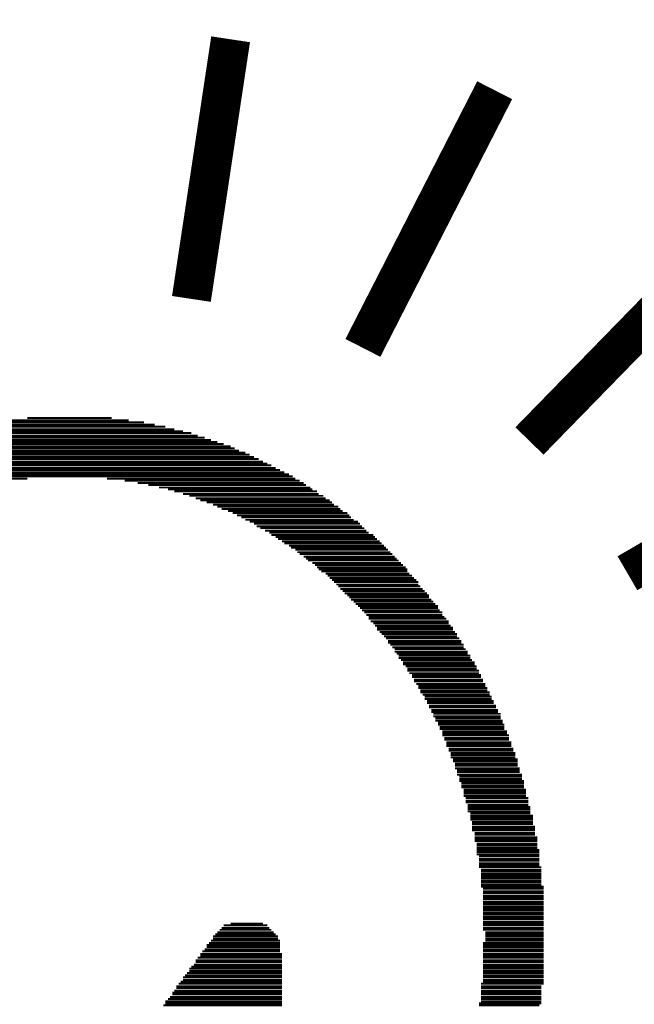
# Model space of a CAD drawing. Extents: x -1.3 to 24.2, y -3.9 to 39.2.
# Tile 12 of 34: x 11 to 14.2, y 13.7 to 18.8. Entities that reach past the tile are written whole.
import ezdxf

# ---------------------------------------------------------------- set-up
doc = ezdxf.new("R2010")
doc.units = 0
doc.layers.add('LIGHT_5_CLICK_V100_GTO', color=14, linetype='CONTINUOUS')

msp = doc.modelspace()

# ---------------------------------------------------------------- linework, layer by layer
at = {"layer": 'LIGHT_5_CLICK_V100_GTO'}
for points, const_width in [([(11.9126, 17.399), (12.1158, 18.7452)], 0.2032), ([(12.8016, 17.145), (13.48486, 18.48104)], 0.2032), ([(13.6652, 16.6624), (14.7701, 17.79524)], 0.2032), ([(14.1732, 15.9766), (15.5702, 16.7894)], 0.2032), ([(10.83818, 16.74622), (11.7221, 16.74622)], 0.01016), ([(10.89406, 16.75892), (11.66622, 16.75892)], 0.01016), ([(10.9728, 16.76908), (11.58748, 16.76908)], 0.01016), ([(11.0617, 16.78178), (11.49858, 16.78178)], 0.01016), ([(10.61466, 16.69034), (11.94562, 16.69034)], 0.01016), ([(10.64768, 16.70304), (11.9126, 16.70304)], 0.01016), ([(10.6934, 16.7132), (11.86942, 16.7132)], 0.01016), ([(10.73658, 16.72336), (11.8237, 16.72336)], 0.01016), ([(10.7823, 16.73606), (11.77798, 16.73606)], 0.01016), ([(10.48004, 16.64716), (12.08024, 16.64716)], 0.01016), ([(10.51306, 16.65732), (12.04722, 16.65732)], 0.01016), ([(10.54862, 16.66748), (12.0142, 16.66748)], 0.01016), ([(10.58164, 16.68018), (11.98118, 16.68018)], 0.01016), ([(10.34542, 16.59128), (12.21486, 16.59128)], 0.01016), ([(10.36828, 16.60144), (12.192, 16.60144)], 0.01016), ([(10.4013, 16.6116), (12.15898, 16.6116)], 0.01016), ([(10.42416, 16.6243), (12.13612, 16.6243)], 0.01016), ([(10.45718, 16.63446), (12.1158, 16.63446)], 0.01016), ([(10.25652, 16.54556), (12.3063, 16.54556)], 0.01016), ([(10.27938, 16.55572), (12.28344, 16.55572)], 0.01016), ([(10.30224, 16.56842), (12.26058, 16.56842)], 0.01016), ([(10.32256, 16.57858), (12.23772, 16.57858)], 0.01016), ([(10.14476, 16.48968), (12.41806, 16.48968)], 0.01016), ([(10.16762, 16.49984), (12.3952, 16.49984)], 0.01016), ([(10.18794, 16.51254), (12.37234, 16.51254)], 0.01016), ([(10.2108, 16.5227), (12.34948, 16.5227)], 0.01016), ([(10.23366, 16.5354), (12.32662, 16.5354)], 0.01016), ([(10.11174, 16.46682), (11.0617, 16.46682)], 0.01016), ([(10.13206, 16.47952), (12.43838, 16.47952)], 0.01016), ([(11.47572, 16.46682), (12.45108, 16.46682)], 0.01016), ([(11.56716, 16.45666), (12.47394, 16.45666)], 0.01016), ([(11.6332, 16.44396), (12.49426, 16.44396)], 0.01016), ([(11.68908, 16.4338), (12.50696, 16.4338)], 0.01016), ([(11.74496, 16.4211), (12.52982, 16.4211)], 0.01016), ([(11.79068, 16.41094), (12.53998, 16.41094)], 0.01016), ([(11.8237, 16.40078), (12.56284, 16.40078)], 0.01016), ([(11.86942, 16.38808), (12.573, 16.38808)], 0.01016), ([(11.90244, 16.37792), (12.59586, 16.37792)], 0.01016), ([(11.93546, 16.36522), (12.60856, 16.36522)], 0.01016), ([(11.95832, 16.35506), (12.62888, 16.35506)], 0.01016), ([(11.99134, 16.3449), (12.64158, 16.3449)], 0.01016), ([(12.02436, 16.3322), (12.65174, 16.3322)], 0.01016), ([(12.04722, 16.32204), (12.6746, 16.32204)], 0.01016), ([(12.07008, 16.30934), (12.68476, 16.30934)], 0.01016), ([(12.1031, 16.29918), (12.69746, 16.29918)], 0.01016), ([(12.12596, 16.28902), (12.72032, 16.28902)], 0.01016), ([(12.14882, 16.27632), (12.73048, 16.27632)], 0.01016), ([(12.17168, 16.26616), (12.74064, 16.26616)], 0.01016), ([(12.192, 16.25346), (12.75334, 16.25346)], 0.01016), ([(12.21486, 16.2433), (12.7762, 16.2433)], 0.01016), ([(12.23772, 16.23314), (12.78636, 16.23314)], 0.01016), ([(12.25042, 16.22044), (12.79652, 16.22044)], 0.01016), ([(12.27074, 16.21028), (12.80922, 16.21028)], 0.01016), ([(12.2936, 16.19758), (12.81938, 16.19758)], 0.01016), ([(12.31646, 16.18742), (12.83208, 16.18742)], 0.01016), ([(12.32662, 16.17472), (12.85494, 16.17472)], 0.01016), ([(12.34948, 16.16456), (12.8651, 16.16456)], 0.01016), ([(12.36218, 16.1544), (12.87526, 16.1544)], 0.01016), ([(12.3825, 16.1417), (12.88796, 16.1417)], 0.01016), ([(12.3952, 16.13154), (12.89812, 16.13154)], 0.01016), ([(12.41806, 16.11884), (12.91082, 16.11884)], 0.01016), ([(12.42822, 16.10868), (12.92098, 16.10868)], 0.01016), ([(12.45108, 16.09852), (12.93114, 16.09852)], 0.01016), ([(12.46124, 16.08582), (12.94384, 16.08582)], 0.01016), ([(12.47394, 16.07566), (12.954, 16.07566)], 0.01016), ([(12.49426, 16.06296), (12.9667, 16.06296)], 0.01016), ([(12.50696, 16.0528), (12.97686, 16.0528)], 0.01016), ([(12.51712, 16.04264), (12.98702, 16.04264)], 0.01016), ([(12.53998, 16.02994), (12.99972, 16.02994)], 0.01016), ([(12.55268, 16.01978), (13.00988, 16.01978)], 0.01016), ([(12.56284, 16.00708), (13.02258, 16.00708)], 0.01016), ([(12.573, 15.99692), (13.03274, 15.99692)], 0.01016), ([(12.5857, 15.98676), (13.03274, 15.98676)], 0.01016), ([(12.60856, 15.97406), (13.0429, 15.97406)], 0.01016), ([(12.61872, 15.9639), (13.0556, 15.9639)], 0.01016), ([(12.62888, 15.9512), (13.06576, 15.9512)], 0.01016), ([(12.64158, 15.94104), (13.07846, 15.94104)], 0.01016), ([(12.65174, 15.93088), (13.08862, 15.93088)], 0.01016), ([(12.66444, 15.91818), (13.08862, 15.91818)], 0.01016), ([(12.6746, 15.90802), (13.09878, 15.90802)], 0.01016), ([(12.68476, 15.89532), (13.11148, 15.89532)], 0.01016), ([(12.69746, 15.88516), (13.12164, 15.88516)], 0.01016), ([(12.70762, 15.87246), (13.13434, 15.87246)], 0.01016), ([(12.72032, 15.8623), (13.1445, 15.8623)], 0.01016), ([(12.73048, 15.85214), (13.1445, 15.85214)], 0.01016), ([(12.74064, 15.83944), (13.1572, 15.83944)], 0.01016), ([(12.75334, 15.82928), (13.16736, 15.82928)], 0.01016), ([(12.7635, 15.81658), (13.17752, 15.81658)], 0.01016), ([(12.7762, 15.80642), (13.19022, 15.80642)], 0.01016), ([(12.78636, 15.79626), (13.19022, 15.79626)], 0.01016), ([(12.79652, 15.78356), (13.20038, 15.78356)], 0.01016), ([(12.80922, 15.7734), (13.21308, 15.7734)], 0.01016), ([(12.81938, 15.7607), (13.21308, 15.7607)], 0.01016), ([(12.83208, 15.75054), (13.22324, 15.75054)], 0.01016), ([(12.83208, 15.74038), (13.2334, 15.74038)], 0.01016), ([(12.84224, 15.72768), (13.2461, 15.72768)], 0.01016), ([(12.85494, 15.71752), (13.2461, 15.71752)], 0.01016), ([(12.8651, 15.70482), (13.25626, 15.70482)], 0.01016), ([(12.87526, 15.69466), (13.26896, 15.69466)], 0.01016), ([(12.87526, 15.6845), (13.26896, 15.6845)], 0.01016), ([(12.88796, 15.6718), (13.27912, 15.6718)], 0.01016), ([(12.89812, 15.66164), (13.28928, 15.66164)], 0.01016), ([(12.91082, 15.64894), (13.28928, 15.64894)], 0.01016), ([(12.92098, 15.63878), (13.30198, 15.63878)], 0.01016), ([(12.93114, 15.62608), (13.31214, 15.62608)], 0.01016), ([(12.93114, 15.61592), (13.31214, 15.61592)], 0.01016), ([(12.94384, 15.60576), (13.32484, 15.60576)], 0.01016), ([(12.954, 15.59306), (13.32484, 15.59306)], 0.01016), ([(12.9667, 15.5829), (13.335, 15.5829)], 0.01016), ([(12.9667, 15.5702), (13.34516, 15.5702)], 0.01016), ([(12.97686, 15.56004), (13.34516, 15.56004)], 0.01016), ([(12.98702, 15.54988), (13.35786, 15.54988)], 0.01016), ([(12.98702, 15.53718), (13.35786, 15.53718)], 0.01016), ([(12.99972, 15.52702), (13.36802, 15.52702)], 0.01016), ([(13.00988, 15.51432), (13.38072, 15.51432)], 0.01016), ([(13.00988, 15.50416), (13.38072, 15.50416)], 0.01016), ([(13.02258, 15.494), (13.39088, 15.494)], 0.01016), ([(13.03274, 15.4813), (13.39088, 15.4813)], 0.01016), ([(13.03274, 15.47114), (13.40358, 15.47114)], 0.01016), ([(13.0429, 15.45844), (13.40358, 15.45844)], 0.01016), ([(13.0556, 15.44828), (13.41374, 15.44828)], 0.01016), ([(13.0556, 15.43812), (13.41374, 15.43812)], 0.01016), ([(13.06576, 15.42542), (13.4239, 15.42542)], 0.01016), ([(13.06576, 15.41526), (13.4239, 15.41526)], 0.01016), ([(13.07846, 15.40256), (13.4366, 15.40256)], 0.01016), ([(13.08862, 15.3924), (13.4366, 15.3924)], 0.01016), ([(13.08862, 15.38224), (13.44676, 15.38224)], 0.01016), ([(13.09878, 15.36954), (13.44676, 15.36954)], 0.01016), ([(13.09878, 15.35938), (13.45946, 15.35938)], 0.01016), ([(13.11148, 15.34668), (13.45946, 15.34668)], 0.01016), ([(13.12164, 15.33652), (13.46962, 15.33652)], 0.01016), ([(13.12164, 15.32382), (13.46962, 15.32382)], 0.01016), ([(13.13434, 15.31366), (13.47978, 15.31366)], 0.01016), ([(13.13434, 15.3035), (13.47978, 15.3035)], 0.01016), ([(13.1445, 15.2908), (13.49248, 15.2908)], 0.01016), ([(13.1445, 15.28064), (13.49248, 15.28064)], 0.01016), ([(13.1572, 15.26794), (13.50264, 15.26794)], 0.01016), ([(13.1572, 15.25778), (13.50264, 15.25778)], 0.01016), ([(13.16736, 15.24762), (13.51534, 15.24762)], 0.01016), ([(13.16736, 15.23492), (13.51534, 15.23492)], 0.01016), ([(13.17752, 15.22476), (13.51534, 15.22476)], 0.01016), ([(13.17752, 15.21206), (13.5255, 15.21206)], 0.01016), ([(13.19022, 15.2019), (13.5255, 15.2019)], 0.01016), ([(13.19022, 15.19174), (13.53566, 15.19174)], 0.01016), ([(13.20038, 15.17904), (13.53566, 15.17904)], 0.01016), ([(13.20038, 15.16888), (13.53566, 15.16888)], 0.01016), ([(13.21308, 15.15618), (13.54836, 15.15618)], 0.01016), ([(13.21308, 15.14602), (13.54836, 15.14602)], 0.01016), ([(13.21308, 15.13586), (13.55852, 15.13586)], 0.01016), ([(13.22324, 15.12316), (13.55852, 15.12316)], 0.01016), ([(13.22324, 15.113), (13.55852, 15.113)], 0.01016), ([(13.2334, 15.1003), (13.57122, 15.1003)], 0.01016), ([(13.2334, 15.09014), (13.57122, 15.09014)], 0.01016), ([(13.2334, 15.07998), (13.57122, 15.07998)], 0.01016), ([(13.2461, 15.06728), (13.58138, 15.06728)], 0.01016), ([(13.2461, 15.05712), (13.58138, 15.05712)], 0.01016), ([(13.25626, 15.04442), (13.59154, 15.04442)], 0.01016), ([(13.25626, 15.03426), (13.59154, 15.03426)], 0.01016), ([(13.25626, 15.02156), (13.59154, 15.02156)], 0.01016), ([(13.26896, 15.0114), (13.60424, 15.0114)], 0.01016), ([(13.26896, 15.00124), (13.60424, 15.00124)], 0.01016), ([(13.27912, 14.98854), (13.60424, 14.98854)], 0.01016), ([(13.27912, 14.97838), (13.60424, 14.97838)], 0.01016), ([(13.27912, 14.96568), (13.6144, 14.96568)], 0.01016), ([(13.28928, 14.95552), (13.6144, 14.95552)], 0.01016), ([(13.28928, 14.94536), (13.6144, 14.94536)], 0.01016), ([(13.28928, 14.93266), (13.6271, 14.93266)], 0.01016), ([(13.30198, 14.9225), (13.6271, 14.9225)], 0.01016), ([(13.30198, 14.9098), (13.6271, 14.9098)], 0.01016), ([(13.30198, 14.89964), (13.63726, 14.89964)], 0.01016), ([(13.31214, 14.88948), (13.63726, 14.88948)], 0.01016), ([(13.31214, 14.87678), (13.63726, 14.87678)], 0.01016), ([(13.31214, 14.86662), (13.63726, 14.86662)], 0.01016), ([(13.32484, 14.85392), (13.64742, 14.85392)], 0.01016), ([(13.32484, 14.84376), (13.64742, 14.84376)], 0.01016), ([(13.32484, 14.8336), (13.64742, 14.8336)], 0.01016), ([(13.32484, 14.8209), (13.64742, 14.8209)], 0.01016), ([(13.335, 14.81074), (13.66012, 14.81074)], 0.01016), ([(13.335, 14.79804), (13.66012, 14.79804)], 0.01016), ([(13.335, 14.78788), (13.66012, 14.78788)], 0.01016), ([(13.34516, 14.77518), (13.66012, 14.77518)], 0.01016), ([(13.34516, 14.76502), (13.67028, 14.76502)], 0.01016), ([(13.34516, 14.75486), (13.67028, 14.75486)], 0.01016), ([(13.34516, 14.74216), (13.67028, 14.74216)], 0.01016), ([(13.35786, 14.732), (13.67028, 14.732)], 0.01016), ([(13.35786, 14.7193), (13.68298, 14.7193)], 0.01016), ([(13.35786, 14.70914), (13.68298, 14.70914)], 0.01016), ([(13.35786, 14.69898), (13.68298, 14.69898)], 0.01016), ([(13.36802, 14.68628), (13.68298, 14.68628)], 0.01016), ([(13.36802, 14.67612), (13.68298, 14.67612)], 0.01016), ([(13.36802, 14.66342), (13.69314, 14.66342)], 0.01016), ([(13.36802, 14.65326), (13.69314, 14.65326)], 0.01016), ([(13.36802, 14.6431), (13.69314, 14.6431)], 0.01016), ([(13.38072, 14.6304), (13.69314, 14.6304)], 0.01016), ([(13.38072, 14.62024), (13.69314, 14.62024)], 0.01016), ([(13.38072, 14.60754), (13.70584, 14.60754)], 0.01016), ([(13.38072, 14.59738), (13.70584, 14.59738)], 0.01016), ([(13.38072, 14.58722), (13.70584, 14.58722)], 0.01016), ([(13.39088, 14.57452), (13.70584, 14.57452)], 0.01016), ([(13.39088, 14.56436), (13.70584, 14.56436)], 0.01016), ([(13.39088, 14.55166), (13.70584, 14.55166)], 0.01016), ([(13.39088, 14.5415), (13.716, 14.5415)], 0.01016), ([(13.39088, 14.53134), (13.716, 14.53134)], 0.01016), ([(13.39088, 14.51864), (13.716, 14.51864)], 0.01016), ([(13.40358, 14.50848), (13.716, 14.50848)], 0.01016), ([(13.40358, 14.49578), (13.716, 14.49578)], 0.01016), ([(13.40358, 14.48562), (13.716, 14.48562)], 0.01016), ([(13.40358, 14.47292), (13.716, 14.47292)], 0.01016), ([(13.40358, 14.46276), (13.716, 14.46276)], 0.01016), ([(13.40358, 14.4526), (13.72616, 14.4526)], 0.01016), ([(13.41374, 14.4399), (13.72616, 14.4399)], 0.01016), ([(13.41374, 14.42974), (13.72616, 14.42974)], 0.01016), ([(13.41374, 14.41704), (13.72616, 14.41704)], 0.01016), ([(13.41374, 14.40688), (13.72616, 14.40688)], 0.01016), ([(13.41374, 14.39672), (13.72616, 14.39672)], 0.01016), ([(13.41374, 14.38402), (13.72616, 14.38402)], 0.01016), ([(13.41374, 14.37386), (13.72616, 14.37386)], 0.01016), ([(13.41374, 14.36116), (13.72616, 14.36116)], 0.01016), ([(13.41374, 14.351), (13.73886, 14.351)], 0.01016), ([(13.4239, 14.34084), (13.73886, 14.34084)], 0.01016), ([(13.4239, 14.32814), (13.73886, 14.32814)], 0.01016), ([(13.4239, 14.31798), (13.73886, 14.31798)], 0.01016), ([(13.4239, 14.30528), (13.73886, 14.30528)], 0.01016), ([(13.4239, 14.29512), (13.73886, 14.29512)], 0.01016), ([(13.4239, 14.28496), (13.73886, 14.28496)], 0.01016), ([(13.4239, 14.27226), (13.73886, 14.27226)], 0.01016), ([(13.4239, 14.2621), (13.73886, 14.2621)], 0.01016), ([(13.4239, 14.2494), (13.73886, 14.2494)], 0.01016), ([(13.4239, 14.23924), (13.73886, 14.23924)], 0.01016), ([(13.4239, 14.22908), (13.73886, 14.22908)], 0.01016), ([(13.4239, 14.21638), (13.73886, 14.21638)], 0.01016), ([(13.4239, 14.20622), (13.73886, 14.20622)], 0.01016), ([(13.4239, 14.19352), (13.73886, 14.19352)], 0.01016), ([(12.07008, 14.13764), (12.31646, 14.13764)], 0.01016), ([(12.08024, 14.15034), (12.3063, 14.15034)], 0.01016), ([(12.1158, 14.1605), (12.28344, 14.1605)], 0.01016), ([(13.4239, 14.18336), (13.73886, 14.18336)], 0.01016), ([(13.4239, 14.17066), (13.73886, 14.17066)], 0.01016), ([(13.4239, 14.1605), (13.73886, 14.1605)], 0.01016), ([(13.4239, 14.15034), (13.73886, 14.15034)], 0.01016), ([(13.4239, 14.13764), (13.73886, 14.13764)], 0.01016), ([(12.02436, 14.09446), (12.36218, 14.09446)], 0.01016), ([(12.03706, 14.10462), (12.34948, 14.10462)], 0.01016), ([(12.04722, 14.11478), (12.33932, 14.11478)], 0.01016), ([(12.05992, 14.12748), (12.32662, 14.12748)], 0.01016), ([(13.4239, 14.12748), (13.73886, 14.12748)], 0.01016), ([(13.4366, 14.11478), (13.73886, 14.11478)], 0.01016), ([(13.4366, 14.10462), (13.73886, 14.10462)], 0.01016), ([(13.4366, 14.09446), (13.73886, 14.09446)], 0.01016), ([(11.99134, 14.04874), (12.37234, 14.04874)], 0.01016), ([(11.99134, 14.03858), (12.37234, 14.03858)], 0.01016), ([(12.00404, 14.0589), (12.37234, 14.0589)], 0.01016), ([(12.0142, 14.0716), (12.37234, 14.0716)], 0.01016), ([(12.02436, 14.08176), (12.36218, 14.08176)], 0.01016), ([(13.4239, 14.0589), (13.73886, 14.0589)], 0.01016), ([(13.4239, 14.04874), (13.73886, 14.04874)], 0.01016), ([(13.4239, 14.03858), (13.73886, 14.03858)], 0.01016), ([(13.4366, 14.08176), (13.73886, 14.08176)], 0.01016), ([(13.4366, 14.0716), (13.73886, 14.0716)], 0.01016), ([(11.95832, 14.00302), (12.3825, 14.00302)], 0.01016), ([(11.95832, 13.99286), (12.3825, 13.99286)], 0.01016), ([(11.96848, 14.01572), (12.37234, 14.01572)], 0.01016), ([(11.98118, 14.02588), (12.37234, 14.02588)], 0.01016), ([(13.4239, 14.02588), (13.73886, 14.02588)], 0.01016), ([(13.4239, 14.01572), (13.73886, 14.01572)], 0.01016), ([(13.4239, 14.00302), (13.73886, 14.00302)], 0.01016), ([(13.4239, 13.99286), (13.73886, 13.99286)], 0.01016), ([(11.9126, 13.93698), (12.3825, 13.93698)], 0.01016), ([(11.9253, 13.94714), (12.3825, 13.94714)], 0.01016), ([(11.93546, 13.97), (12.3825, 13.97)], 0.01016), ([(11.93546, 13.95984), (12.3825, 13.95984)], 0.01016), ([(11.94562, 13.9827), (12.3825, 13.9827)], 0.01016), ([(13.4239, 13.9827), (13.73886, 13.9827)], 0.01016), ([(13.4239, 13.97), (13.73886, 13.97)], 0.01016), ([(13.4239, 13.95984), (13.73886, 13.95984)], 0.01016), ([(13.4239, 13.94714), (13.73886, 13.94714)], 0.01016), ([(13.4239, 13.93698), (13.73886, 13.93698)], 0.01016), ([(11.87958, 13.89126), (12.3825, 13.89126)], 0.01016), ([(11.88974, 13.90396), (12.3825, 13.90396)], 0.01016), ([(11.90244, 13.92682), (12.3825, 13.92682)], 0.01016), ([(11.90244, 13.91412), (12.3825, 13.91412)], 0.01016), ([(13.4239, 13.92682), (13.73886, 13.92682)], 0.01016), ([(13.4239, 13.91412), (13.73886, 13.91412)], 0.01016), ([(13.4239, 13.90396), (13.73886, 13.90396)], 0.01016), ([(13.4239, 13.89126), (13.73886, 13.89126)], 0.01016), ([(11.83386, 13.83538), (12.3825, 13.83538)], 0.01016), ([(11.84656, 13.84808), (12.3825, 13.84808)], 0.01016), ([(11.85672, 13.85824), (12.3825, 13.85824)], 0.01016), ([(11.86942, 13.8811), (12.3825, 13.8811)], 0.01016), ([(11.86942, 13.8684), (12.3825, 13.8684)], 0.01016), ([(13.41374, 13.84808), (13.73886, 13.84808)], 0.01016), ([(13.41374, 13.83538), (13.72616, 13.83538)], 0.01016), ([(13.4239, 13.8811), (13.73886, 13.8811)], 0.01016), ([(13.4239, 13.8684), (13.73886, 13.8684)], 0.01016), ([(13.4239, 13.85824), (13.73886, 13.85824)], 0.01016), ([(11.81354, 13.80236), (12.3825, 13.80236)], 0.01016), ([(11.81354, 13.7922), (12.3825, 13.7922)], 0.01016), ([(11.8237, 13.81252), (12.3825, 13.81252)], 0.01016), ([(11.83386, 13.82522), (12.3825, 13.82522)], 0.01016), ([(13.41374, 13.82522), (13.72616, 13.82522)], 0.01016), ([(13.41374, 13.81252), (13.72616, 13.81252)], 0.01016), ([(13.41374, 13.80236), (13.72616, 13.80236)], 0.01016), ([(13.41374, 13.7922), (13.72616, 13.7922)], 0.01016), ([(11.76782, 13.73632), (12.3825, 13.73632)], 0.01016), ([(11.77798, 13.75664), (12.3825, 13.75664)], 0.01016), ([(11.77798, 13.74648), (12.3825, 13.74648)], 0.01016), ([(11.79068, 13.76934), (12.3825, 13.76934)], 0.01016), ([(11.80084, 13.7795), (12.3825, 13.7795)], 0.01016), ([(13.40358, 13.74648), (13.72616, 13.74648)], 0.01016), ([(13.40358, 13.73632), (13.716, 13.73632)], 0.01016), ([(13.41374, 13.7795), (13.72616, 13.7795)], 0.01016), ([(13.41374, 13.76934), (13.72616, 13.76934)], 0.01016), ([(13.41374, 13.75664), (13.72616, 13.75664)], 0.01016)]:
    msp.add_lwpolyline(points, dxfattribs=dict(at, const_width=const_width))

doc.saveas('drawing.dxf')
